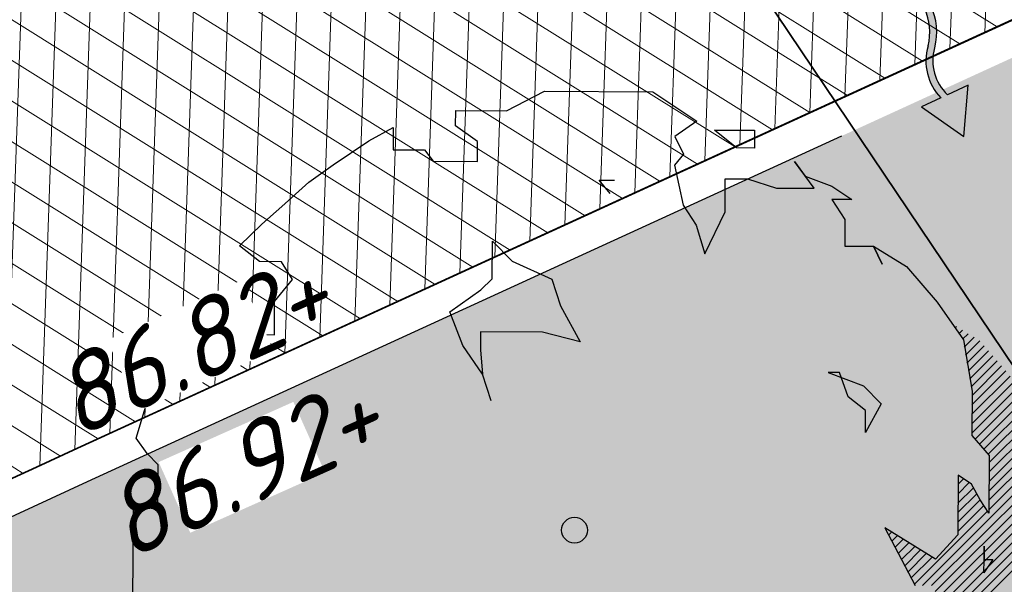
# Model space of a CAD drawing. Header units: metres. Extents: x 195696 to 514079, y 327475 to 328989.
# Tile 52 of 256: x 195941.29 to 195947.01, y 327627.15 to 327630.43. Entities that reach past the tile are written whole.
import ezdxf

# ---------------------------------------------------------------- set-up
doc = ezdxf.new("R2010")
doc.units = ezdxf.units.M
for name, pattern in [('CENTER2', [1.125, 0.75, -0.125, 0.125, -0.125]), ('RI-HWA', [7.4, 5, -2.4]), ('VH-RIJWIELPADBAND', [20, 8, -2, 2, -2, 0, -2, 2, -2]), ('VH-TROTTOIRBAND_180-200', [20, 10, -2, 2, -2, 2, -2])]:
    doc.linetypes.add(name, pattern=pattern)
for name, color, linetype, lineweight in [('N-WE-GR-BOOM-S', 74, 'Continuous', 25), ('N-WE-GR-GRAS-A-250', 62, 'Continuous', 18), ('N-WE-GW-ONTGRAVINGSVAK-vak 5-A-250', 82, 'Continuous', 18), ('N-WE-GW-TALUD-G', 6, 'Continuous', 18), ('N-WE-KG-WERKGRENS-200-G', 14, 'CENTER2', 35), ('N-WE-RI-HWA_KOLK_INFILTRATIE-S-50', 150, 'Continuous', 25), ('N-WE-RI-HWA_RIOOLLEIDING_BETON_400-G', 150, 'RI-HWA', 35), ('N-WE-VH-GESLOTENVERHARDING-A-200', 252, 'Continuous', 18), ('N-WE-VH-KANTOPSLUITING_OPSLUITBAND_100X200-G', 5, 'Continuous', 13), ('N-WE-VH-KANTOPSLUITING_RIJWIELPADBAND_40 120_250-G', 1, 'VH-RIJWIELPADBAND', 35), ('N-WE-VH-KANTOPSLUITING_TROTTOIRBAND_180 200_250-G', 6, 'VH-TROTTOIRBAND_180-200', 25), ('N-WE-VH-KANTOPSLUITING_VOORKANTBAND-G', 2, 'Continuous', 35), ('N-WE-VH-KANTVERHARDING-G', 5, 'Continuous', 35), ('N-WE-VH-OPENVERHARDING_BETONSTRAATSTEEN_ROOD-A', 13, 'Continuous', 18), ('N-WE-VH-TEGEL-A', 252, 'Continuous', 18), ('X-XX-AL-T18', 7, 'Continuous', 18), ('X-XX-AL-T25', 7, 'Continuous', 25)]:
    doc.layers.add(name, color=color, linetype=linetype, lineweight=lineweight)
doc.styles.add('NLCS-ISO-M250-T18_CURSIEF', font='NLCS-ISO.ttf', dxfattribs={"oblique": 15, "height": 0.45})
doc.styles.add('NLCS-ISO-M250-T25', font='NLCS-ISO.ttf', dxfattribs={"height": 0.625})
pattern_1 = [(0, (0, 0), (0.5, 0.5), [0.125, -0.375]), (0, (0.275, 0.3), (0.5, 0.5), [0.125, -0.375]), (90, (0.05, 0.175), (-0.5, 0.5), [0.125, -0.375]), (90, (0.25, 0.35), (-0.5, 0.5), [0.125, -0.375]), (45, (0.1, 0.35), (0, 0.5000000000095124), [0.125, -0.582106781]), (135, (0.275, 0), (-0.5000000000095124, 0), [0.125, -0.582106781]), (26.56505119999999, (0.125, 0.15), (0.5000000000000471, 2.000322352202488e-10), [0.125, -0.9930339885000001]), (26.56505119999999, (0.35, 0.4), (0.5000000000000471, 2.000322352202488e-10), [0.125, -0.9930339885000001]), (63.43494882, (0.35, 0), (2.54993137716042e-11, 0.500000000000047), [0.125, -0.9930339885]), (63.43494882, (0.125, 0.225), (2.54993137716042e-11, 0.500000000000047), [0.125, -0.9930339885]), (63.43494882, (0.3, 0.1), (2.54993137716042e-11, 0.500000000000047), [0.125, -0.9930339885]), (116.5650512, (0, 0.275), (-2.000324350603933e-10, 0.500000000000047), [0.125, -0.9930339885]), (153.43494882, (0.1, 0.07500000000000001), (-0.500000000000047, 2.549949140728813e-11), [0.125, -0.9930339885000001])]

# ---------------------------------------------------------------- blocks, each defined once
blk = doc.blocks.new('Doorsteek water')
h = blk.add_hatch(color=151)
h.dxf.hatch_style = 1
edge = h.paths.add_edge_path()
edge.add_line((-0.02508034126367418, -0.2385575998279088), (0.01767479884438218, -0.2385575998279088))
edge.add_arc((0.2659420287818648, -0.1370488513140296), 0.2682175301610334, 138.617614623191, 202.2381260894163, ccw=False)
edge.add_arc((-0.2111007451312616, 0.2695475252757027), 0.3586553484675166, 320.2615132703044, 399.6419294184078)
edge.add_line((0.06508057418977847, 0.4983652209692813), (0.03427871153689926, 0.4728457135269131))
edge.add_arc((-0.2111007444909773, 0.2695475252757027), 0.3186553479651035, 320.35807061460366, 399.64192949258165, ccw=False)
edge.add_arc((0.2659420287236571, -0.1370488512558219), 0.3082175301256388, 138.7311442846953, 199.2287973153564)
h = blk.add_hatch(color=151)
h.dxf.hatch_style = 1
h.paths.add_polyline_path([(0, -0.4983652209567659), (0.1499999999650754, -0.2385575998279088), (-0.150000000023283, -0.2385575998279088)])
for p, q in [((-0.02508034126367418, -0.2385575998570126), (-0.150000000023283, -0.2385575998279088)), ((-0.150000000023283, -0.2385575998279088), (0, -0.4983652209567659)), ((0, -0.4983652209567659), (0.1499999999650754, -0.2385575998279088)), ((0.1499999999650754, -0.2385575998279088), (0.01767479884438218, -0.2385575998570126))]:
    blk.add_line(p, q)
blk.add_lwpolyline([(0.06508057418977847, 0.4983652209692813), (0.03427871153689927, 0.4728457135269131)])
for centre, radius, start, end in [((-0.2111007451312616, 0.2695475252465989), 0.318655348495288, 320.3580705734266, 39.64192942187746), ((-0.2111007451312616, 0.2695475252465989), 0.358655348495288, 320.3580705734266, 39.64192942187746), ((0.2659420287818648, -0.1370488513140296), 0.3082175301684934, 138.7311443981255, 199.2287973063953), ((0.2659420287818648, -0.1370488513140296), 0.2682175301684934, 138.7311443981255, 202.2381260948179)]:
    blk.add_arc(centre, radius, start, end)
blk = doc.blocks.new('SGR-BOOM_27')
for p, q in [((-0.7884707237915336, 4.875214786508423), (-0.3494760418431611, 5.103446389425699)), ((-0.3494760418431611, 5.103446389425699), (0.9108731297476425, 5.094011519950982)), ((0.9108731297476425, 5.094011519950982), (1.42280476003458, 4.755790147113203)), ((-1.381413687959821, 4.699593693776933), (-1.380072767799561, 4.879643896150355)), ((-1.380072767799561, 4.879643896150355), (-0.7884707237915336, 4.875214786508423)), ((-1.125553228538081, 4.517599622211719), (-1.381413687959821, 4.699593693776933)), ((1.42280476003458, 4.755790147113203), (1.164242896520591, 4.577658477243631)), ((-2.390203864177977, 4.527076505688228), (-2.10610133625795, 4.679289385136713)), ((-2.10610133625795, 4.679289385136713), (-2.108034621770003, 4.4220783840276)), ((1.164242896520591, 4.577658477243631), (1.265597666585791, 4.371110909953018)), ((1.883493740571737, 4.443665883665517), (1.627809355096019, 4.651357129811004)), ((1.627809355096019, 4.651357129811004), (1.859303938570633, 4.649619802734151)), ((1.859303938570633, 4.649619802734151), (2.090798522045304, 4.647881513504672)), ((2.090798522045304, 4.647881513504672), (2.089252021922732, 4.442120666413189)), ((-2.803863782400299, 4.24721546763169), (-2.390203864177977, 4.527076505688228)), ((-1.12728061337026, 4.286128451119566), (-1.125553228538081, 4.517599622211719)), ((-2.108034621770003, 4.4220783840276), (-1.74362537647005, 4.419347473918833)), ((-1.74362537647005, 4.419347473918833), (-1.641712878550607, 4.289976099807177)), ((1.265597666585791, 4.371110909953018), (1.16173713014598, 4.243271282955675)), ((2.089252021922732, 4.442120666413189), (1.883493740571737, 4.443665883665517)), ((-3.088333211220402, 4.043565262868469), (-2.803863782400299, 4.24721546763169)), ((-1.641712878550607, 4.289976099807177), (-1.12728061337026, 4.286128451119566)), ((1.16173713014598, 4.243271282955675), (1.26117368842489, 3.779512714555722)), ((2.784562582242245, 3.973907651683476), (2.555377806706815, 4.284293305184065)), ((2.555377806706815, 4.284293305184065), (2.680173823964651, 4.115278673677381)), ((-3.399106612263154, 3.76293257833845), (-3.088333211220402, 4.043565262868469)), ((0.2858664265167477, 4.069760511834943), (0.4659079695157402, 4.068422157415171)), ((0.413314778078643, 3.914470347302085), (0.2858664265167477, 4.069760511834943)), ((1.749296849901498, 3.698681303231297), (1.752184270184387, 4.0845189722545)), ((1.752184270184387, 4.0845189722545), (2.009390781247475, 4.082601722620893)), ((2.009390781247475, 4.082601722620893), (2.347290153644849, 3.977176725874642)), ((2.680173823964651, 4.115278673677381), (2.990526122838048, 3.998087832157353)), ((2.347290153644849, 3.977176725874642), (2.784562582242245, 3.973907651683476)), ((2.990526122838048, 3.998087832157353), (3.220870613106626, 3.842040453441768)), ((1.26117368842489, 3.779512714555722), (1.413765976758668, 3.546868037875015)), ((3.220870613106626, 3.842040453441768), (2.989376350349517, 3.843763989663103)), ((2.989376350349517, 3.843763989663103), (3.141968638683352, 3.611106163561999)), ((-3.632147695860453, 3.558896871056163), (-3.399106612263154, 3.76293257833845)), ((1.514146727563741, 3.211722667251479), (1.749296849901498, 3.698681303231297)), ((-3.891282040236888, 3.303602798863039), (-3.632147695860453, 3.558896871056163)), ((1.413765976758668, 3.546868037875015), (1.514146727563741, 3.211722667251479)), ((3.141968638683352, 3.611106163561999), (3.13966845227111, 3.302457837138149)), ((-0.9574327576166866, 2.921530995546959), (-0.9541540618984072, 3.35880470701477)), ((-0.9541540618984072, 3.35880470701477), (-0.7244016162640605, 3.125567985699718)), ((-3.661128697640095, 3.121815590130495), (-3.891282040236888, 3.303602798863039)), ((3.13966845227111, 3.302457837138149), (3.474034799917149, 3.299947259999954)), ((3.474034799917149, 3.299947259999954), (3.858136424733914, 3.065564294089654)), ((3.575389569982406, 3.093400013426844), (3.474034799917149, 3.299947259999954)), ((3.474034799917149, 3.299947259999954), (3.575389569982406, 3.093400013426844)), ((-3.403912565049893, 3.119898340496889), (-3.661128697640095, 3.121815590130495)), ((-3.276850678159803, 2.913172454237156), (-3.403912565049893, 3.119898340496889)), ((-0.7244016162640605, 3.125567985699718), (-0.2629541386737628, 2.916344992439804)), ((3.858136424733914, 3.065564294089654), (4.215156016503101, 2.651332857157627)), ((-3.484541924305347, 2.657491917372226), (-3.276850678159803, 2.913172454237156)), ((-1.087000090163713, 2.793884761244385), (-0.9574327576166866, 2.921530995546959)), ((-0.2629541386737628, 2.916344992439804), (-0.1623726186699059, 2.606903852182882)), ((-1.449030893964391, 2.539376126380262), (-1.087000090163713, 2.793884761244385)), ((-4.541256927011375, 2.382431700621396), (-4.359081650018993, 2.664029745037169)), ((-4.359081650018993, 2.664029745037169), (-4.129324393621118, 2.430792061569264)), ((-3.487429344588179, 2.271654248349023), (-3.484541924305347, 2.657491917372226)), ((4.215156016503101, 2.651332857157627), (4.520541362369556, 2.211748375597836)), ((-1.297622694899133, 2.14809780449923), (-1.449030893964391, 2.539376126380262)), ((-0.1623726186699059, 2.606903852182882), (0.06601421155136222, 2.189341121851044)), ((-4.129324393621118, 2.430792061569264), (-3.666335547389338, 2.427344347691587)), ((-3.666335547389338, 2.427344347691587), (-3.667480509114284, 2.273013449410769)), ((-4.749168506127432, 2.096749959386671), (-4.541256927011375, 2.382431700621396)), ((-1.090665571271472, 2.305180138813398), (-1.092231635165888, 2.095122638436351)), ((-0.3704458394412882, 2.299787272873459), (-1.090665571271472, 2.305180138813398)), ((0.06601421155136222, 2.189341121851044), (-0.3704458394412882, 2.299787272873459)), ((4.423801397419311, 2.350982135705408), (4.439251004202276, 2.366431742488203)), ((4.468427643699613, 2.286751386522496), (4.50685826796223, 2.32518104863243)), ((-3.667480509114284, 2.273013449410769), (-3.487429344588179, 2.271654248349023)), ((4.509579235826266, 2.21904502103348), (4.574451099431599, 2.283916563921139)), ((4.520541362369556, 2.211748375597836), (4.618979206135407, 1.615088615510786)), ((4.526271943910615, 2.126883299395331), (4.642053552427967, 2.24266715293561)), ((4.542959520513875, 2.034720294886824), (4.709523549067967, 2.201279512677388)), ((-4.880463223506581, 1.737604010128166), (-4.749168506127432, 2.096749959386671)), ((-1.068619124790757, 1.811992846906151), (-1.297622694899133, 2.14809780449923)), ((-1.092231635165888, 2.095122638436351), (-1.068619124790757, 1.811992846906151)), ((4.559662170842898, 1.942564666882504), (4.759899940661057, 2.142807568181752)), ((4.57635455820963, 1.850401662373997), (4.810295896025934, 2.084343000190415)), ((4.593042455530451, 1.758239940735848), (4.860682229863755, 2.025878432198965)), ((4.609734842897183, 1.666069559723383), (4.911073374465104, 1.967406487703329)), ((2.948601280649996, 1.833366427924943), (3.358997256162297, 1.675973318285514)), ((3.077224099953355, 1.832421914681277), (2.948601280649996, 1.833366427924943)), ((3.177986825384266, 1.548719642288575), (3.077224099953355, 1.832421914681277)), ((4.617785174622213, 1.45641231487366), (5.011850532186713, 1.850477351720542)), ((4.618612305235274, 1.566092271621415), (4.961464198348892, 1.908941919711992)), ((-4.985664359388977, 1.429728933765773), (-4.880463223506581, 1.737604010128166)), ((-0.968047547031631, 1.502566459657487), (-1.068619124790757, 1.811992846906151)), ((4.616145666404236, 1.237057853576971), (5.107308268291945, 1.728223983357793)), ((4.616967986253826, 1.34673813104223), (5.062241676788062, 1.792012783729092)), ((3.358997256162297, 1.675973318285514), (3.563238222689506, 1.46864769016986)), ((4.618979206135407, 1.615088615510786), (4.615128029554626, 1.100672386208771)), ((4.615328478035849, 1.127383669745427), (5.151929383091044, 1.663993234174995)), ((3.382599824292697, 1.392837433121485), (3.177986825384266, 1.548719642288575)), ((4.65356346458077, 1.056768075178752), (5.196555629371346, 1.599763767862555)), ((4.704380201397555, 0.9987303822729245), (5.241181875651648, 1.535533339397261)), ((-5.091247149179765, 1.070402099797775), (-4.985664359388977, 1.429728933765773)), ((3.563238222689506, 1.46864769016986), (3.380691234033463, 1.135639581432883)), ((3.380691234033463, 1.135639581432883), (3.382599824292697, 1.392837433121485)), ((4.755197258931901, 0.9406939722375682), (5.285808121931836, 1.471302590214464)), ((4.806018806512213, 0.8826553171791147), (5.330424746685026, 1.407066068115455)), ((4.818551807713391, 0.7863412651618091), (5.372726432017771, 1.340510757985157)), ((4.816912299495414, 0.566988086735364), (5.403561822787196, 1.153634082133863)), ((4.817729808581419, 0.6766548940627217), (5.388151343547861, 1.247078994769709)), ((-4.963980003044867, 0.8893743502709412), (-5.091247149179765, 1.070402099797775)), ((4.615128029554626, 1.100672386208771), (4.819163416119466, 0.8676412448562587)), ((4.816085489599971, 0.4572994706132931), (5.41897711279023, 1.060194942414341)), ((4.815267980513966, 0.3476326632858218), (5.43439753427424, 0.9667631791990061)), ((-4.836331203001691, 0.7598095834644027), (-4.963980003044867, 0.8893743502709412)), ((4.819163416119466, 0.8676412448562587), (4.814152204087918, 0.1988745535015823)), ((4.814441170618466, 0.2379536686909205), (5.449812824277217, 0.8733179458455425)), ((-4.83998674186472, 0.2711136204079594), (-4.836331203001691, 0.7598095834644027)), ((4.041143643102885, -0.6442030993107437), (5.465223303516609, 0.7798791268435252)), ((4.149197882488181, -0.6450106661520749), (5.469368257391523, 0.6751722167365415)), ((4.457318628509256, 0.6388310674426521), (4.452146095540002, -0.05564017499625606)), ((4.456530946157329, 0.5331722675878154), (4.51983674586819, 0.5964780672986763)), ((4.610899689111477, 0.5347922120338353), (4.457318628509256, 0.6388310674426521)), ((4.189987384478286, -0.7130682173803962), (5.46855587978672, 0.5654980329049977)), ((4.454901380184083, 0.3138238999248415), (4.634262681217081, 0.4931903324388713)), ((4.45571856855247, 0.4234980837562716), (4.58473266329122, 0.5525173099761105)), ((4.712425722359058, 0.3539726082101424), (4.610899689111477, 0.5347922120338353)), ((4.188337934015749, -0.9324361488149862), (5.466911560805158, 0.346142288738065)), ((4.189160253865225, -0.8227472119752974), (5.467728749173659, 0.4558164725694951)), ((4.453261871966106, 0.09447841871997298), (4.712557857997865, 0.3537792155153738)), ((4.454083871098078, 0.2041574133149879), (4.673402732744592, 0.4234785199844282)), ((4.814152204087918, 0.1988745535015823), (4.712425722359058, 0.3539726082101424)), ((-5.131199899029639, -0.8328113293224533), (-5.122943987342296, 0.2732229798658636)), ((-5.122943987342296, 0.2732229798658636), (-4.83998674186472, 0.2711136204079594)), ((4.249524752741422, -0.9800989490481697), (5.466280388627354, 0.2366566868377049)), ((4.452444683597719, -0.01519576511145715), (4.755671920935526, 0.2880388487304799)), ((3.949962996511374, -0.6265270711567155), (4.798785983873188, 0.2222959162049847)), ((4.3258917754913, -1.012583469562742), (5.517101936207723, 0.1786193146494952)), ((4.402259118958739, -1.04507568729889), (5.567909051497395, 0.1205742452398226)), ((3.603885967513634, 0.02787403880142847), (3.958991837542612, -0.6435889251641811)), ((4.192801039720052, -0.3366644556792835), (3.603885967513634, 0.02787403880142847)), ((3.611074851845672, 0.01428170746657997), (3.616717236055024, 0.01992184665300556)), ((3.648727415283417, -0.05692240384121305), (3.683957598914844, -0.02169222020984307)), ((3.686384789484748, -0.1281194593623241), (3.751193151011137, -0.06331622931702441)), ((3.72404248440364, -0.1993210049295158), (3.818428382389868, -0.1049302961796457)), ((4.452146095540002, -0.05564017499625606), (4.192801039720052, -0.3366644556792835)), ((3.761690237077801, -0.2705254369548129), (3.885663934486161, -0.1465543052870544)), ((3.799347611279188, -0.3417199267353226), (3.952903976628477, -0.1881683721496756)), ((4.759831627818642, -0.186563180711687), (4.758681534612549, -0.3408927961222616)), ((4.758681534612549, -0.3408927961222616), (4.759831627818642, -0.186563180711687)), ((3.837000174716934, -0.4129240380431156), (4.020139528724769, -0.2297846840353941)), ((3.874657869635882, -0.4841259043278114), (4.087374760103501, -0.2714061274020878)), ((3.912310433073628, -0.5553226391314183), (4.154610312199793, -0.3130227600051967)), ((4.478626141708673, -1.077560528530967), (5.308123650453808, -0.2480678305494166)), ((4.757531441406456, -0.4952249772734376), (4.758681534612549, -0.3408927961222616)), ((4.861568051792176, -0.3416660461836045), (4.757531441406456, -0.4952249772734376)), ((4.758681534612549, -0.3408927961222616), (4.861568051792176, -0.3416660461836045))]:
    blk.add_line(p, q)
blk.add_circle((0, 0), 0.15)

msp = doc.modelspace()

# ---------------------------------------------------------------- hatches: boundary and pattern name
at = {"layer": 'N-WE-GR-GRAS-A-250', "lineweight": 0}
h = msp.add_hatch(dxfattribs=at)
h.set_pattern_fill('AGR-GRAS_02-SO', color=256, scale=0.05, pattern_type=2)
h.set_pattern_definition(pattern_1)
edge = h.paths.add_edge_path(flags=17)
edge.add_arc((195894.559118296, 327628.0008672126), 2.00000000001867, 141.4672806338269, 205.6254233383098)
edge.add_line((195892.7558368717, 327627.1358954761), (195893.6442734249, 327625.2836949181))
edge.add_line((195893.6442734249, 327625.2836949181), (195903.1995377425, 327629.2377206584))
edge.add_line((195903.1995377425, 327629.2377206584), (195901.9728150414, 327631.3262218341))
edge.add_line((195901.9728150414, 327631.3262218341), (195892.9946132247, 327629.2467901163))
edge = h.paths.add_edge_path()
edge.add_arc((195894.559118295, 327628.0008672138), 1.999999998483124, 114.1582394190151, 205.6254233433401)
edge.add_line((195892.7558368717, 327627.1358954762), (195893.6442734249, 327625.283694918))
edge.add_line((195893.6442734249, 327625.283694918), (195888.7015997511, 327623.1984623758))
edge.add_line((195888.7015997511, 327623.1984623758), (195889.2842258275, 327621.9323330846))
edge.add_line((195889.2842258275, 327621.9323330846), (195891.6600081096, 327616.7851886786))
edge.add_arc((195897.7335764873, 327603.552450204), 14.56000001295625, 109.5185303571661, 114.65419813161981, ccw=False)
edge.add_arc((195898.4012773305, 327603.225723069), 15.10000000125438, 98.33438612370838, 111.4926544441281, ccw=False)
edge.add_line((195896.2125317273, 327618.1662515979), (195896.9700282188, 327618.3502061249))
edge.add_arc((195895.0962950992, 327626.0659513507), 7.940000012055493, 283.6497829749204, 306.4932178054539)
edge.add_line((195899.8184324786, 327619.6827688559), (195901.0766474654, 327620.613568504))
edge.add_arc((196065.2309153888, 327394.0238279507), 279.802670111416, 123.9376761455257, 125.92167150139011, ccw=False)
edge.add_arc((196052.4705127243, 327415.9658439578), 254.4799999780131, 116.04817992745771, 124.3121944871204, ccw=False)
edge.add_arc((196065.230915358, 327394.0238282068), 279.8026698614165, 114.4387036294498, 116.42269830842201, ccw=False)
edge.add_line((195949.4710925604, 327648.7574095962), (195977.2456928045, 327661.0463759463))
edge.add_line((195977.2456928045, 327661.0463759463), (195976.1714002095, 327663.921825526))
edge.add_line((195976.1714002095, 327663.921825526), (195975.1513113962, 327666.3509349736))
edge.add_line((195975.1513113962, 327666.3509349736), (195928.3581608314, 327645.3531347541))
edge.add_line((195928.3581608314, 327645.3531347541), (195893.7406020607, 327629.8257045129))
h = msp.add_hatch(dxfattribs=at)
h.set_pattern_fill('AGR-GRAS_02-SO', color=256, scale=0.05, pattern_type=2)
h.set_pattern_definition(pattern_1)
edge = h.paths.add_edge_path()
edge.add_arc((196043.198166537, 327406.4101503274), 250.2000000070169, 119.0445295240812, 125.0100958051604)
edge.add_arc((196048.5765314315, 327398.7319291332), 259.5745341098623, 125.0100958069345, 125.4128280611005)
edge.add_line((195898.1625222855, 327610.2846757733), (195897.9779617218, 327610.5432479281))
edge.add_arc((195896.3602316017, 327616.1046272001), 5.791890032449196, 232.0050728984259, 286.2190000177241, ccw=False)
edge.add_arc((195892.9791202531, 327611.7771308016), 0.3001568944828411, 121.9578263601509, 232.1130221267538, ccw=False)
edge.add_arc((195864.8525568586, 327667.5920542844), 62.20236465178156, 296.7195791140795, 297.6407080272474)
edge.add_arc((195887.4424593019, 327609.3265491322), 7.019852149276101, 26.77204193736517, 27.58824522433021)
edge.add_arc((195897.7378259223, 327603.5379229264), 9.915119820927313, 103.65383488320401, 114.25858670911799, ccw=False)
edge.add_line((195895.397309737, 327613.1728378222), (195898.0697254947, 327613.8218216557))
edge.add_arc((195895.0962951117, 327626.0659513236), 12.59999998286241, 283.6497829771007, 306.4932178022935)
edge.add_line((195902.5898632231, 327615.9364677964), (195903.8480782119, 327616.867267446))
edge.add_arc((196052.470512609, 327415.965843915), 249.8999999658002, 120.18018763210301, 126.4932178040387, ccw=False)
edge.add_arc((196052.470512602, 327415.9658439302), 249.8999999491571, 113.8671573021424, 120.1801876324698, ccw=False)
edge.add_line((195951.3566099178, 327644.4959046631), (195978.0309411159, 327656.2980532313))
edge.add_line((195978.0309411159, 327656.2980532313), (195978.0714028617, 327656.2066046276))
edge.add_line((195978.0714028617, 327656.2066046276), (195978.9858888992, 327656.6112220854))
edge.add_line((195978.9858888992, 327656.6112220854), (195980.4815068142, 327653.2309386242))
edge.add_line((195980.4815068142, 327653.2309386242), (195980.204127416, 327653.1082111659))
edge.add_line((195980.204127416, 327653.1082111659), (195980.3317623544, 327652.8280505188))
edge.add_line((195980.3317623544, 327652.8280505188), (195938.8944765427, 327633.8321814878))
edge.add_arc((196043.19817787, 327406.4101268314), 250.2000260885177, 114.637844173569, 119.0445291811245)
h = msp.add_hatch(dxfattribs=at)
h.set_pattern_fill('AGR-GRAS_02-SO', color=256, scale=0.05, pattern_type=2)
h.set_pattern_definition(pattern_1)
edge = h.paths.add_edge_path()
edge.add_line((195903.9956943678, 327603.2060220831), (195904.183198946, 327602.9449699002))
edge.add_arc((195908.906000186, 327599.578198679), 5.800000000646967, 144.5158446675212, 197.0040277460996)
edge.add_arc((195903.6464528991, 327597.9697998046), 0.3000195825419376, 197.0059274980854, 304.7222992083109)
edge.add_line((195903.8173438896, 327597.7232069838), (195904.6297932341, 327598.3062387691))
edge.add_line((195904.6297932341, 327598.3062387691), (195904.6880964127, 327598.2249938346))
edge.add_arc((195874.6411075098, 327639.2375554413), 50.84143734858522, 306.2275834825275, 317.1015318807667)
edge.add_arc((195926.866324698, 327592.0628251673), 19.55377332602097, 122.68359516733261, 140.0077437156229, ccw=False)
edge.add_arc((196178.5579974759, 327200.510303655), 485.0235024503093, 120.53702746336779, 122.73109156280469, ccw=False)
edge.add_arc((196102.5093254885, 327329.4247478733), 335.3494083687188, 114.9861992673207, 120.5370274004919, ccw=False)
edge.add_line((195960.857752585, 327633.3886562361), (195976.960680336, 327641.2572951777))
edge.add_line((195976.960680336, 327641.2572951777), (195975.8979426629, 327643.4321551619))
edge.add_line((195975.8979426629, 327643.4321551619), (195941.6875728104, 327627.7421393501))
edge.add_arc((196043.197863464, 327406.4100114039), 243.499999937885, 114.6377677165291, 117.7694669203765)
edge.add_arc((195952.9500934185, 327577.8014638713), 49.79999999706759, 117.7694669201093, 133.4711233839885)
edge.add_arc((195884.151202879, 327650.3735842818), 50.20000000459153, 302.8422075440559, 313.47112338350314, ccw=False)
edge.add_arc((196024.1603589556, 327433.4729748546), 207.9635879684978, 122.8422077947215, 124.478979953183)
edge.add_arc((196113.5382223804, 327305.295721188), 364.223308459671, 124.6544697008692, 125.1215785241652)
at = {"layer": 'N-WE-GW-ONTGRAVINGSVAK-vak 5-A-250', "lineweight": 0, "transparency": 33554495}
msp.add_hatch(color=256, dxfattribs=at).paths.add_polyline_path([(195928.1326799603, 327617.5530376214), (195930.0224477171, 327614.4069844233), (195947.0866307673, 327624.0993336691), (195960.083, 327630.579), (195971.69, 327635.965), (195990.4758923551, 327644.6077733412), (195989.4472236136, 327646.8431009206), (195969.9741678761, 327637.8573352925), (195969.3057477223, 327638.222267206), (195965.4, 327636.922), (195960.3559734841, 327635.1764013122), (195950.1434288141, 327629.8944182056), (195934.3076709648, 327621.147298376)])
at = {"layer": 'N-WE-VH-GESLOTENVERHARDING-A-200', "lineweight": 0}
h = msp.add_hatch(dxfattribs=at)
h.set_pattern_fill('AVH-GESLOTEN-SOD', color=256, scale=0.1, angle=28, pattern_type=2)
h.set_pattern_definition([(87.99999999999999, (0, 0), (-0.1998781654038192, 0.006979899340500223), []), (148, (0, 0), (-0.1059838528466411, -0.1696096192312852), [])])
edge = h.paths.add_edge_path()
edge.add_arc((196043.1978634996, 327406.4100113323), 243.7000000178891, 114.6377677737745, 117.7694669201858)
edge.add_arc((195952.9500934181, 327577.8014638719), 49.99999999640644, 117.769466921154, 133.471123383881)
edge.add_arc((195884.1512031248, 327650.3735845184), 50.00000000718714, 306.4912656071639, 313.4711229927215, ccw=False)
edge.add_line((195913.8862149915, 327610.1762080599), (195909.2428863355, 327617.4930319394))
edge.add_arc((196043.1953181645, 327406.4153922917), 249.9940478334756, 114.63775157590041, 122.39970749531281, ccw=False)
edge.add_line((195938.9778525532, 327633.6503891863), (196015.1880523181, 327668.6029268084))
edge.add_arc((195990.1752496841, 327723.1406174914), 60.00000000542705, 294.6377677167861, 307.6954955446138)
edge.add_line((196026.8631397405, 327675.6643210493), (196030.3420670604, 327668.7281570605))
edge.add_line((196030.3420670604, 327668.7281570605), (196027.0168718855, 327667.1070542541))
edge.add_line((196027.0168718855, 327667.1070542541), (196016.1131317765, 327662.0962125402))
edge.add_line((196016.1131317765, 327662.0962125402), (195941.6041967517, 327627.9239316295))
at = {"layer": 'N-WE-VH-OPENVERHARDING_BETONSTRAATSTEEN_ROOD-A', "lineweight": 0}
h = msp.add_hatch(dxfattribs=at)
h.set_pattern_fill('AVH-BSS_KEIFORMAAT_KEPER', color=256, scale=2, angle=26.56885433, pattern_type=2)
h.set_pattern_definition([(26.56885433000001, (195915.4831970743, 327624.8546070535), (0.09389615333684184, 0.2817507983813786), [0.63, -0.21]), (296.56885433, (195915.2953424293, 327625.2302540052), (0.09389615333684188, 0.2817507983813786), [0.63, -0.21])])
h.paths.add_polyline_path([(195983.8047951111, 327658.9620656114), (195982.7932514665, 327661.2482807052), (195978.0763189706, 327659.1612578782), (195950.3046045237, 327646.8735683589, 0.0551473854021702), (195902.301786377, 327618.9574783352), (195901.6726788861, 327618.4920785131), (195903.1594979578, 327616.4822603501), (195903.7886054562, 327616.9476601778, -0.05514738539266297), (195951.3161481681, 327644.587353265), (195979.0878626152, 327656.8750427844)])
h = msp.add_hatch(dxfattribs=at)
h.set_pattern_fill('AVH-BSS_KEIFORMAAT_KEPER', color=256, scale=2, angle=28.07844222, pattern_type=2)
h.set_pattern_definition([(28.07844222, (195918.8939923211, 327606.9957725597), (0.08644105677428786, 0.2841266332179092), [0.6299999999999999, -0.21]), (298.07844222, (195918.6963067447, 327607.3663402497), (0.08644105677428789, 0.2841266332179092), [0.63, -0.21])])
edge = h.paths.add_edge_path()
edge.add_line((195985.685783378, 327642.6269786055), (195984.6570284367, 327644.9067882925))
edge.add_line((195984.6570284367, 327644.9067882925), (195960.9, 327633.298))
edge.add_arc((196102.5055242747, 327329.431624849), 335.2415523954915, 114.9861068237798, 120.5382059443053)
edge.add_arc((196088.3640664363, 327350.1086381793), 310.2516950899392, 120.2291231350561, 123.4130898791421)
edge.add_line((195917.5173136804, 327609.0825777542), (195918.8939923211, 327606.9957725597))
edge.add_arc((196088.3640664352, 327350.1086381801), 307.7516950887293, 120.2278679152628, 123.4130898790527, ccw=False)
edge.add_arc((196102.5055242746, 327329.4316248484), 332.7415523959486, 114.98214642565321, 120.53936724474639, ccw=False)
edge.add_line((195961.9768437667, 327631.0416887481), (195985.685783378, 327642.6269786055))
at = {"layer": 'N-WE-VH-TEGEL-A', "lineweight": 0}
h = msp.add_hatch(dxfattribs=at)
h.set_pattern_fill('AVH-TEGEL_300X300_HALFST', color=256, angle=28.1124465, pattern_type=2)
h.set_pattern_definition([(28.1124465, (195900.9246258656, 327618.1874641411), (0.1939268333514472, 0.2736647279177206), [0.3, -0.3]), (118.1124465, (195900.9246258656, 327618.1874641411), (-0.264607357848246, -0.1413610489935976), [])])
edge = h.paths.add_edge_path()
edge.add_line((195931.2642428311, 327639.6588848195), (195916.0749299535, 327630.7349790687))
edge.add_arc((196052.4705126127, 327415.9658439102), 254.4199999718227, 122.4188137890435, 126.4932178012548)
edge.add_line((195901.1599093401, 327620.5010186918), (195899.9016943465, 327619.5702190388))
edge.add_line((195899.9016943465, 327619.5702190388), (195900.9722040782, 327618.1231499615))
edge.add_line((195900.9722040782, 327618.1231499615), (195902.1828408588, 327619.1182637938))
edge.add_arc((195796.015921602, 327894.0889229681), 294.7546066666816, 291.1117103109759, 291.1705718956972)
edge.add_arc((196052.4705126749, 327415.965843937), 252.619999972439, 113.8671573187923, 126.42698933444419, ccw=False)
edge.add_line((195950.2560504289, 327646.9833066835), (195977.9180265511, 327659.2224421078))
edge.add_line((195977.9180265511, 327659.2224421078), (195977.1897151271, 327660.8685169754))
edge.add_line((195977.1897151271, 327660.8685169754), (195949.5277390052, 327648.6293815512))
edge.add_arc((196052.4705126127, 327415.9658439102), 254.4199999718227, 113.8671573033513, 118.4506921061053)

# ---------------------------------------------------------------- linework, layer by layer
at = {"layer": 'N-WE-KG-WERKGRENS-200-G', "ltscale": 20, "const_width": 0.5, "flags": 128}
msp.add_lwpolyline([(195828.5449324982, 327534.879240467, 0.003022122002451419), (195829.93590122, 327535.771814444, 0.01445730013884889), (195849.9203571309, 327549.7795194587), (195856.8154032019, 327554.916298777, 0.003168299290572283), (195864.1639217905, 327560.5850023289, 0.004116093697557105), (195873.665133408, 327568.1354444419), (195875.2468758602, 327569.7402853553, -0.04590442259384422), (195893.6684553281, 327584.1758765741, -0.003920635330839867), (195895.415665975, 327585.2829132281), (195899.6903654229, 327587.1140162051), (195908.6549476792, 327591.1456296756), (195913.7783480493, 327593.5262803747), (195911.7519175, 327599.815644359, 0.01672595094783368), (195914.3030782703, 327602.3834741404, -0.05873833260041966), (195918.1914157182, 327605.6903519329, -0.0149636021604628), (195933.7835255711, 327615.4114837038, -0.02290013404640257), (195960.6453597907, 327629.6436936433), (195962.2695904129, 327626.1022357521), (195964.6556142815, 327627.196545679), (195963.0164419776, 327630.7705827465), (195985.3556549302, 327641.6865604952), (195986.2883373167, 327639.6407298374), (195991.3787427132, 327641.9896044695), (195991.2167854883, 327642.3405929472), (196016.8331699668, 327654.1033951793), (196043.3648561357, 327666.2187952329), (196062.7450758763, 327674.9827924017, -0.2249660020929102), (196073.449816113, 327674.7914675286, -0.1421209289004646), (196089.6624870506, 327659.9048043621), (196098.6602686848, 327645.085066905), (196102.7039221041, 327638.3856411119), (196105.2942913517, 327634.0936276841), (196104.5483598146, 327630.4830016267), (196106.5069983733, 327630.0783598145), (196106.8157439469, 327631.572819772), (196109.5556329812, 327627.0332549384), (196106.9175713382, 327623.6433724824), (196107.2726273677, 327621.2378997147), (196108.1724373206, 327618.762568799), (196115.3588616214, 327620.4646843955), (196117.1091711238, 327616.5289866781), (196119.7797565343, 327617.7166670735), (196121.91969184, 327613.0267845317, -0.00392140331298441), (196122.0892688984, 327612.647286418), (196123.750845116, 327608.8491332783), (196134.2791748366, 327613.0028017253), (196129.7162030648, 327622.9043765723), (196131.4787331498, 327623.7577356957), (196131.9220392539, 327622.8057424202), (196136.5309742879, 327625.0444784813), (196135.9782779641, 327626.2430509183, 0.0008442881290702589), (196135.4677727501, 327627.3242460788, 0.00200703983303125), (196134.3940288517, 327629.5648853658, 0.01591494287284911), (196124.8497653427, 327647.7894020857), (196123.6001729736, 327650.0628411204), (196120.6893621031, 327655.3570407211, -0.0299467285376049), (196119.8876454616, 327657.1722740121, -0.03392687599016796), (196119.2473421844, 327659.3243675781, -0.079656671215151), (196118.7071710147, 327669.5938870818, -0.05596398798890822), (196120.895766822, 327679.4810814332, -0.02465094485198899), (196122.3280872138, 327683.3089118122, -0.06398449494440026), (196127.6991712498, 327692.3564989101, -0.0612915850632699), (196136.293138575, 327701.4290951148, -0.002153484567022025), (196137.0448438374, 327702.0496886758), (196134.1238128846, 327705.3584450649), (196130.8403230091, 327710.2730661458), (196128.7795578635, 327714.2167266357), (196130.2824716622, 327714.9511575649), (196136.9835533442, 327718.6725045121), (196150.0915809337, 327725.9518544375), (196156.6698113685, 327729.6049777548, 0.02051814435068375), (196159.759876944, 327731.9555349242, 0.01138610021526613), (196162.7602591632, 327734.61370686), (196165.2195120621, 327736.8760195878), (196167.7078296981, 327739.1642312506), (196170.8379913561, 327742.0864486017), (196172.2114536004, 327743.3378795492), (196172.7900103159, 327745.3866384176), (196177.2139084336, 327749.0588039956), (196171.1339694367, 327757.446802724), (196170.3308734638, 327756.8646883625), (196166.3917223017, 327754.1642742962, -0.0100198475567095), (196156.8914572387, 327748.0422097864, -0.01471472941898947), (196147.7306214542, 327742.3407961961, -0.01528916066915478), (196132.0511333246, 327733.9555756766), (196122.9626991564, 327729.5143181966), (196100.9848614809, 327719.042824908), (196087.5797895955, 327712.7232624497), (196081.7786652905, 327709.9886752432, -0.2480229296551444), (196065.9737873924, 327710.7727387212, -0.0712461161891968), (196063.1016454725, 327712.8429666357), (196060.8679620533, 327714.9103437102), (196050.3103998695, 327724.2971762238), (196044.9293871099, 327729.4094879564), (196037.4614946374, 327736.5039462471), (196032.9629942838, 327731.7832916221), (196022.0346868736, 327741.8797633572), (196018.5616055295, 327737.8270700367), (196029.6593570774, 327728.3165073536), (196024.2891402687, 327722.6810873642), (196034.8576936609, 327713.3451998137), (196036.6471843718, 327711.7636285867), (196037.5375465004, 327710.9511731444), (196040.1934819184, 327706.0842392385), (196041.8161890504, 327702.9959890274), (196042.3214468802, 327700.6229266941), (196041.2663362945, 327695.3568707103), (196023.709869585, 327687.1903512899), (196023.4951042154, 327687.5758275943), (195979.9437075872, 327667.9113284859), (195976.7737302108, 327674.8803333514), (195975.8441556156, 327679.2544665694), (195926.1986886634, 327656.7524510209), (195882.7902105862, 327637.089170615), (195881.879234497, 327639.009765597), (195874.9585656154, 327635.9455117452), (195875.384539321, 327634.9207798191, -0.04918109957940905), (195875.5385754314, 327634.4258961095, -0.2318256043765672), (195874.9557544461, 327632.1454860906, -0.07746400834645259), (195874.3361499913, 327631.6101987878), (195873.9705564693, 327631.4274020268), (195873.5946628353, 327631.2433504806), (195871.5802376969, 327630.3158382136), (195870.8957485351, 327630.0005341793), (195869.0103416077, 327629.1436501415), (195872.6494445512, 327620.8904526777), (195873.4676874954, 327621.2196042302, -0.07566582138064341), (195875.1650564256, 327621.7493192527), (195875.3232605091, 327621.7713942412), (195875.4866921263, 327621.7896601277, -0.08613164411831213), (195877.2482289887, 327621.6983242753, -0.01963332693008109), (195877.6368416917, 327621.5943180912, -0.1395863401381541), (195880.0341996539, 327620.0301874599, -0.05548109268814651), (195880.685988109, 327619.0919567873), (195880.8395418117, 327618.7565879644), (195880.9070976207, 327618.608889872), (195878.4306356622, 327617.5280064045), (195879.5647862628, 327616.8923987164), (195882.3475669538, 327610.7493257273), (195879.8452018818, 327608.734657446, 0.1964746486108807), (195876.1627006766, 327602.0723668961, -0.1879515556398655), (195875.3311774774, 327600.5077894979), (195872.4633350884, 327598.0391846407, 0.01059940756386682), (195868.9136781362, 327594.85022724), (195868.0938996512, 327594.081733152, -0.02178076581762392), (195864.8276881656, 327591.2767985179), (195861.4742628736, 327588.6417396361), (195859.1297837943, 327585.548004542, -0.03149793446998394), (195856.5342211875, 327582.6121502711, -0.008822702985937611), (195850.2659221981, 327577.0803502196, -0.01452253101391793), (195839.5124260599, 327568.4463028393), (195839.2340966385, 327568.2322805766, -0.02049592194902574), (195820.3248775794, 327554.9465112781), (195818.0145626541, 327553.4715049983), (195816.984273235, 327552.8391840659), (195828.5449324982, 327534.879240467)], format="xyb", close=True, dxfattribs=at)
at = {"layer": 'N-WE-VH-KANTOPSLUITING_RIJWIELPADBAND_40 120_250-G', "flags": 128}
msp.add_lwpolyline([(195977.1330686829, 327660.9965450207), (195977.9180265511, 327659.2224421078), (195950.2560504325, 327646.9833066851, 0.0551473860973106), (195902.2304185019, 327619.053949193), (195900.9884458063, 327618.1351652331, -0.1255262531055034), (195896.4203449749, 327616.2724631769, 0.1166975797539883), (195890.7867330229, 327614.0888275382), (195887.5651578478, 327621.1438454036)], format="xyb", dxfattribs=at)
at = {"layer": 'N-WE-VH-KANTOPSLUITING_TROTTOIRBAND_180 200_250-G', "flags": 128}
msp.add_lwpolyline([(195903.9956943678, 327603.2060220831, -0.01071176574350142), (195911.3760321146, 327608.1971847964, 0.04641067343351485), (195918.6882459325, 327613.9423798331, -0.06861879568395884), (195929.7475175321, 327621.8659674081, -0.01366546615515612), (195941.6875728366, 327627.7421393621), (195983.2437095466, 327646.8011686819)], format="xyb", dxfattribs=at)
at = {"layer": 'N-WE-VH-KANTOPSLUITING_VOORKANTBAND-G', "flags": 128}
for points in [[(195977.2428070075, 327661.0450991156), (195978.0763189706, 327659.1612578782), (195950.3046045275, 327646.8735683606, 0.05514738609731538), (195902.3017858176, 327618.9574779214), (195901.0598131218, 327618.0386939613, -0.125526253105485), (195896.4367852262, 327616.153594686, 0.1194867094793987), (195890.7372641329, 327613.9082676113), (195887.456, 327621.094)], [(195884.6972281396, 327631.7407348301), (195887.2331336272, 327626.041972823), (195889.1571131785, 327621.8736613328), (195891.5917254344, 327616.5990614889), (195892.0123889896, 327616.7970939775, -0.0744647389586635), (195896.2684093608, 327618.0733112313, 0.1241957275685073), (195899.8887009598, 327619.5606068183), (195901.159908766, 327620.5010182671, -0.05514738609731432), (195949.5277390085, 327648.6293815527), (195977.1897151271, 327660.8685169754)], [(195977.9904793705, 327656.3895018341), (195951.316148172, 327644.5873532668, 0.05514738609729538), (195903.7886048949, 327616.9476597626), (195902.6115991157, 327616.076936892, -0.1000046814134), (195897.9479649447, 327613.8951591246), (195895.3737110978, 327613.2700134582, 0.04650292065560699), (195893.6184655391, 327612.6664977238, 0.04650292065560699)], [(195903.879925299, 327603.3670487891, -0.01093582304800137), (195911.2675666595, 327608.3652182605, 0.04641067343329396), (195918.5506481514, 327614.0875240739, -0.0686187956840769), (195929.6543344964, 327622.0429332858, -0.01366546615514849), (195941.6041968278, 327627.9239316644), (195983.1606910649, 327646.9831249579)]]:
    msp.add_lwpolyline(points, format="xyb", dxfattribs=at)
at = {"layer": 'N-WE-VH-KANTVERHARDING-G'}
msp.add_lwpolyline([(195941.6041967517, 327627.9239316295), (196016.1131317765, 327662.0962125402)], dxfattribs=at)
msp.add_lwpolyline([(195929.6543344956, 327622.0429332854, -0.01366546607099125), (195941.6041967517, 327627.9239316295)], format="xyb", dxfattribs=at)

# ---------------------------------------------------------------- next in the draw order: texts
at = {"layer": 'X-XX-AL-T25', "ltscale": 5, "insert": (195918.334879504, 327636.2753413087), "char_height": 0.625, "attachment_point": 5, "rotation": 24.839305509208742, "style": 'NLCS-ISO-M250-T25', "bg_fill": 2}
msp.add_mtext_dynamic_manual_height_columns('wadibodem peil 85.80+ ', width=66.4609839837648, gutter_width=12.5, heights=[0], dxfattribs=at)

# ---------------------------------------------------------------- next in the draw order: linework, layer by layer
at = {"layer": 'N-WE-GW-TALUD-G', "flags": 128}
for points in [[(195975.2043032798, 327660.6024305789), (195949.3011532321, 327649.1414937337, 0.05736065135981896), (195899.0237673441, 327619.6049775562, -0.4736240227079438), (195896.0168876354, 327620.3373007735), (195892.7558368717, 327627.1358954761, -0.421733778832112), (195893.7406020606, 327629.8257045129), (195973.1002768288, 327665.4218544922, -0.4241303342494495), (195975.7702024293, 327664.3535113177), (195976.2464777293, 327663.1878967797, -0.4058443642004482)], [(195973.5102127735, 327662.0398952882, 1.000000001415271), (195973.0033041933, 327663.18557205, 0.008579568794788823), (195972.9750591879, 327663.1737128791), (195901.9728150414, 327631.3262218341), (195903.1995377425, 327629.2377206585), (195896.9506223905, 327624.9797620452, 0.3706814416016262), (195896.6120778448, 327623.7208848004), (195897.2932982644, 327622.3006856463, 0.4721766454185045), (195898.7929526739, 327621.9316856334, -0.05617398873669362), (195948.4919183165, 327650.9704658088)]]:
    msp.add_lwpolyline(points, format="xyb", close=True, dxfattribs=at)
at = {"layer": 'N-WE-RI-HWA_RIOOLLEIDING_BETON_400-G', "elevation": 87.429, "flags": 128}
msp.add_lwpolyline([(195937.0142212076, 327643.3707715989), (195950.0096490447, 327624.0284243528)], dxfattribs=at)
at = {"layer": 'N-WE-VH-KANTOPSLUITING_OPSLUITBAND_100X200-G', "flags": 128}
for points in [[(195884.7885907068, 327631.7813904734), (195887.3242165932, 327626.0832567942), (195889.2479079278, 327621.915569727), (195891.6402942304, 327616.7324526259), (195891.9697964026, 327616.8875697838, -0.07446473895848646), (195896.2541902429, 327618.1722951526, 0.1241957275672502), (195899.8292281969, 327619.6409995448), (195901.1004360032, 327620.5814109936, -0.05514738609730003), (195949.4872772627, 327648.7208301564), (195977.1492533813, 327660.9599655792)], [(195893.6642037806, 327612.5774269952, -0.04637556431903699), (195895.3973097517, 327613.1728378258), (195898.0697254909, 327613.8218216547, 0.0999194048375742), (195902.5864417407, 327615.9339375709, 8.443290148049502e-05), (195902.5899989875, 327615.9365682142), (195903.848077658, 327616.8672670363, -0.0551473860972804), (195951.3566099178, 327644.4959046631), (195978.0309411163, 327656.2980532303, 0.04637556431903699)], [(195904.6872063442, 327598.2245482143, 0.04750888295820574), (195911.8855672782, 327604.6297244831, -0.05873833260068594), (195916.3625062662, 327608.4371846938, -0.01495635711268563), (195932.1144210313, 327618.2582661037, -0.02422945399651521), (195960.8569246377, 327633.3882516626), (195983.5396716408, 327644.4720961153)]]:
    msp.add_lwpolyline(points, format="xyb", dxfattribs=at)
at = {"layer": 'N-WE-VH-KANTOPSLUITING_TROTTOIRBAND_180 200_250-G', "ltscale": 0.5, "flags": 128}
msp.add_lwpolyline([(195908.9280988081, 327597.2206792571, -0.876393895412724), (195908.6150265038, 327597.7264369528, 0.03407814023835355), (195913.9367887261, 327602.7238151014, -0.05873833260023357), (195917.9143082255, 327606.1065387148, -0.01496249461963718), (195933.530631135, 327615.8428145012, -0.02425450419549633), (195962.0629879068, 327630.8611822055), (195985.5975669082, 327642.3612713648), (195986.6386341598, 327640.0776994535)], format="xyb", dxfattribs=at)
at = {"layer": 'N-WE-VH-KANTOPSLUITING_VOORKANTBAND-G', "flags": 128}
for points in [[(195983.6725546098, 327644.4257286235), (195960.9, 327633.298, 0.02423034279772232), (195932.165, 327618.172, 0.01495657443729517), (195916.4179277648, 327608.3539473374)], [(195904.74629929, 327598.1438758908, 0.04750888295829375), (195911.9588251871, 327604.5616562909, -0.0587383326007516), (195916.4179277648, 327608.3539473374, -0.01495657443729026), (195932.165, 327618.172, -0.02423034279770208), (195960.9, 327633.298), (195983.5835750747, 327644.382249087)], [(195909.0101484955, 327597.0382844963), (195909.0101484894, 327597.0382844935, -0.876393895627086), (195908.4883613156, 327597.8812139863, 0.03407814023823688), (195913.7902729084, 327602.8599514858, -0.05873833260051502), (195917.8034652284, 327606.2730134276, -0.01496205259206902), (195933.4294733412, 327616.015346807, -0.02425270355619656), (195961.9768437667, 327631.0416887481), (195985.6943316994, 327642.6311557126), (195986.8206148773, 327640.1606634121)]]:
    msp.add_lwpolyline(points, format="xyb", dxfattribs=at)

# ---------------------------------------------------------------- next in the draw order: block references
at = {"layer": 'N-WE-GR-BOOM-S', "xscale": 0.5, "yscale": 0.5, "zscale": 0.5}
msp.add_blockref('SGR-BOOM_27', (195944.5158331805, 327627.459895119), dxfattribs=at)
at = {"layer": 'N-WE-RI-HWA_KOLK_INFILTRATIE-S-50', "rotation": 25}
msp.add_blockref('Doorsteek water', (195946.5663189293, 327630.1997262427), dxfattribs=at)

# ---------------------------------------------------------------- next in the draw order: texts
at = {"layer": 'X-XX-AL-T18', "insert": (195942.6752069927, 327627.6197850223), "char_height": 0.45, "attachment_point": 8, "rotation": 24.085018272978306, "style": 'NLCS-ISO-M250-T18_CURSIEF', "bg_fill": 3, "box_fill_scale": 1, "bg_fill_color": 256, "bg_fill_transparency": 0}
msp.add_mtext_dynamic_manual_height_columns('86.92+', width=0.8572391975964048, gutter_width=4.5, heights=[0], dxfattribs=at)

# ---------------------------------------------------------------- next in the draw order: texts
at = {"layer": 'X-XX-AL-T18', "insert": (195942.376713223, 327628.3279918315), "char_height": 0.45, "attachment_point": 8, "rotation": 24.085018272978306, "style": 'NLCS-ISO-M250-T18_CURSIEF', "bg_fill": 3, "box_fill_scale": 1, "bg_fill_color": 256, "bg_fill_transparency": 0}
msp.add_mtext_dynamic_manual_height_columns('86.82+', width=0.8572391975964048, gutter_width=4.5, heights=[0], dxfattribs=at)

doc.saveas('drawing.dxf')
